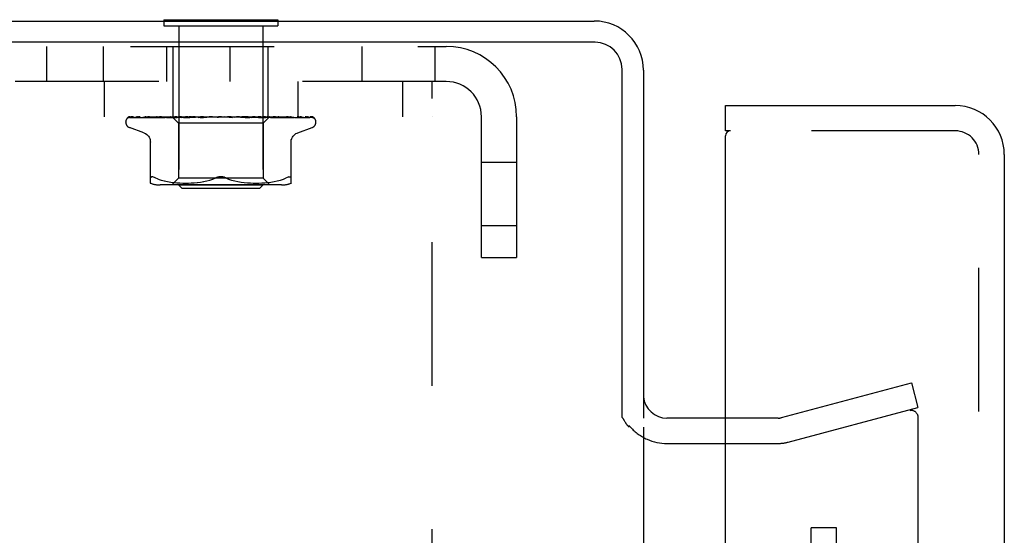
# Model space of a CAD drawing. Header units: inches. Extents: x 0 to 77.3, y 0 to 50.
# Tile 25 of 51: x 45.2 to 48.1, y 31 to 32.6. Entities that reach past the tile are written whole.
import ezdxf

# ---------------------------------------------------------------- set-up
doc = ezdxf.new("R2010")
doc.units = ezdxf.units.IN
doc.header["$LTSCALE"] = 4.25
doc.header["$MEASUREMENT"] = 0
doc.linetypes.add('HIDDEN', pattern=[0.2, 0.1, -0.1])
doc.layers.get('0').update_dxf_attribs({"linetype": 'CONTINUOUS'})
for name, color, linetype in [('DEFAULT_2', 8, 'HIDDEN'), ('REAR_DOOR', 7, 'CONTINUOUS'), ('SUBPANEL', 7, 'CONTINUOUS')]:
    doc.layers.add(name, color=color, linetype=linetype)

msp = doc.modelspace()

# ---------------------------------------------------------------- linework, layer by layer
at = {"color": 3, "linetype": 'Continuous'}
for p, q in [((41.449041, 32.549572), (46.899041, 32.549572)), ((46.901041, 32.486572), (41.449041, 32.486572)), ((46.981041, 31.377631), (46.981041, 32.406572)), ((47.044041, 32.404572), (47.044041, 31.374572)), ((47.286962, 31.374572), (47.114041, 31.374572)), ((46.99069, 31.362247), (46.988445, 31.366123)), ((47.044041, 31.347572), (47.044041, 17.751572)), ((47.114041, 31.299572), (47.286962, 31.299572))]:
    msp.add_line(p, q, dxfattribs=at)
at = {"color": 7, "linetype": 'Continuous'}
for p, q in [((45.625541, 32.553572), (45.625541, 32.549572)), ((45.625541, 32.553572), (45.962541, 32.553572)), ((45.962541, 32.553572), (45.962541, 32.549572))]:
    msp.add_line(p, q, dxfattribs=at)
at = {"color": 3, "linetype": 'Continuous'}
for points in [[(46.988445, 31.366123), (46.987817, 31.36719), (46.987196, 31.368228), (46.986571, 31.369256), (46.985943, 31.37027), (46.985308, 31.371279), (46.98466, 31.372288), (46.983996, 31.373305), (46.983311, 31.374336), (46.982595, 31.375393), (46.981838, 31.376493), (46.981041, 31.377631)], [(47.002283, 31.347572), (47.0013, 31.348506), (47.000325, 31.349464), (46.999362, 31.350446), (46.998425, 31.35144), (46.997524, 31.35244), (46.996664, 31.353444), (46.995846, 31.354449), (46.995075, 31.355449), (46.994353, 31.356439), (46.993673, 31.357419), (46.993034, 31.358386), (46.992423, 31.359349), (46.991831, 31.360316), (46.991255, 31.361282), (46.99069, 31.362247)]]:
    msp.add_lwpolyline(points, dxfattribs=at)
for centre, radius, start, end in [((46.899041, 32.404572), 0.145, 0, 90), ((46.901041, 32.406572), 0.08, 0, 90), ((47.114041, 31.444572), 0.07, 185.542472, 270)]:
    msp.add_arc(centre, radius, start, end, dxfattribs=at)
at = {"color": 7, "linetype": 'Continuous'}
for start, end in [(218.754921, 221.963897), (246.129581, 270)]:
    msp.add_arc((47.114041, 31.444572), 0.145, start, end, dxfattribs=at)
at = {"layer": 'DEFAULT_2', "color": 8, "linetype": 'HIDDEN'}
for p, q in [((45.625541, 32.549572), (45.625541, 32.535572)), ((45.962541, 32.549572), (45.962541, 32.535572)), ((45.625541, 32.535572), (45.962541, 32.535572)), ((45.670041, 32.535572), (45.670041, 32.063572)), ((45.918041, 32.535572), (45.918041, 32.063572)), ((42.127041, 32.474572), (46.461041, 32.474572)), ((45.279041, 32.370572), (45.279041, 32.474572)), ((45.446541, 32.370572), (45.446541, 32.474572)), ((45.633945, 32.370572), (45.633945, 32.474572)), ((45.653541, 32.266572), (45.653541, 32.474572)), ((45.821541, 32.370572), (45.821541, 32.474572)), ((45.934541, 32.266572), (45.934541, 32.474572)), ((46.211041, 32.474572), (46.211041, 32.370572)), ((46.427041, 32.474572), (46.427041, 32.370572)), ((46.461041, 32.370572), (42.127041, 32.370572)), ((45.448941, 32.370572), (45.448941, 32.266572)), ((46.021741, 32.370572), (46.021741, 32.266572)), ((46.331741, 32.370572), (46.331741, 32.266572)), ((46.419041, 30.620572), (46.419041, 32.370572)), ((42.169041, 32.266572), (46.419041, 32.266572)), ((45.512791, 32.250075), (45.512791, 32.250905)), ((45.521475, 32.263929), (45.590309, 32.264929)), ((45.525807, 32.263929), (45.571446, 32.264603)), ((45.527, 32.263929), (45.594278, 32.264929)), ((45.539842, 32.263929), (45.561045, 32.26426)), ((45.542184, 32.263929), (45.584707, 32.264603)), ((45.561045, 32.26426), (45.624557, 32.265238)), ((45.562821, 32.263911), (45.563077, 32.26393)), ((45.563072, 32.263929), (45.602601, 32.264603)), ((45.56648, 32.263929), (45.60478, 32.264604)), ((45.571446, 32.264603), (45.61498, 32.265238)), ((45.584707, 32.264603), (45.644301, 32.265531)), ((45.590309, 32.264929), (45.650577, 32.265785)), ((45.594278, 32.264929), (45.653224, 32.265785)), ((45.594661, 32.263929), (45.628923, 32.264604)), ((45.594698, 32.263933), (45.594666, 32.26393)), ((45.599012, 32.263929), (45.614983, 32.26426)), ((45.60478, 32.264604), (45.64139, 32.265238)), ((45.618796, 32.266572), (45.612797, 32.265957)), ((45.614983, 32.26426), (45.647688, 32.26493)), ((45.624557, 32.265238), (45.660967, 32.265785)), ((45.633474, 32.26393), (45.64705, 32.264261)), ((45.633681, 32.263944), (45.633478, 32.26393)), ((45.641287, 32.264712), (45.633688, 32.263944)), ((45.635289, 32.265531), (45.653121, 32.265785)), ((45.638614, 32.26393), (45.664517, 32.264605)), ((45.649922, 32.26556), (45.641287, 32.264712)), ((45.64139, 32.265238), (45.673528, 32.265786)), ((45.64705, 32.264261), (45.687632, 32.265239)), ((45.649829, 32.266572), (45.650577, 32.265785)), ((45.65055, 32.265812), (45.668791, 32.247571)), ((45.650571, 32.265791), (45.650554, 32.265808)), ((45.650577, 32.265785), (45.650571, 32.265791)), ((45.653224, 32.265785), (45.653096, 32.265808)), ((45.653122, 32.265785), (45.653197, 32.265808)), ((45.660968, 32.265785), (45.660732, 32.265808)), ((45.660766, 32.265785), (45.660932, 32.265808)), ((45.664517, 32.264605), (45.689327, 32.265239)), ((45.667986, 32.266572), (45.670535, 32.266189)), ((45.668791, 32.247571), (45.668791, 32.084548)), ((45.919291, 32.247571), (45.668791, 32.247571)), ((45.670535, 32.266189), (45.673186, 32.265808)), ((45.673529, 32.265785), (45.673186, 32.265808)), ((45.673235, 32.265785), (45.673477, 32.265808)), ((45.675618, 32.266189), (45.673477, 32.265808)), ((45.677881, 32.266572), (45.675618, 32.266189)), ((45.678396, 32.263949), (45.678114, 32.263932)), ((45.678123, 32.263932), (45.734363, 32.265788)), ((45.691393, 32.265147), (45.678401, 32.263949)), ((45.683537, 32.266572), (45.690009, 32.265808)), ((45.683875, 32.263932), (45.70205, 32.264607)), ((45.687632, 32.265239), (45.710699, 32.265786)), ((45.689327, 32.265239), (45.711146, 32.265787)), ((45.690457, 32.265785), (45.690009, 32.265808)), ((45.69008, 32.265785), (45.69038, 32.265808)), ((45.696167, 32.266572), (45.69038, 32.265808)), ((45.700464, 32.265965), (45.691393, 32.265147)), ((45.707332, 32.266572), (45.700464, 32.265965)), ((45.70205, 32.264607), (45.719496, 32.265242)), ((45.703082, 32.266572), (45.710591, 32.265808)), ((45.711147, 32.265786), (45.710591, 32.265808)), ((45.7107, 32.265786), (45.711029, 32.265808)), ((45.71799, 32.266572), (45.711029, 32.265808)), ((45.719496, 32.265242), (45.73487, 32.265788)), ((45.725914, 32.266572), (45.73419, 32.265808)), ((45.727246, 32.263952), (45.727046, 32.263938)), ((45.727056, 32.263938), (45.760277, 32.265794)), ((45.727255, 32.263953), (45.757115, 32.266572)), ((45.733259, 32.263943), (45.743042, 32.264617)), ((45.734871, 32.265788), (45.73419, 32.265808)), ((45.734363, 32.265788), (45.734679, 32.265808)), ((45.742562, 32.266572), (45.734679, 32.265808)), ((45.743042, 32.264617), (45.752489, 32.265251)), ((45.751208, 32.266572), (45.759951, 32.265808)), ((45.752489, 32.265251), (45.760856, 32.265797)), ((45.760277, 32.265794), (45.760474, 32.265808)), ((45.768994, 32.266572), (45.760474, 32.265808)), ((45.778051, 32.266572), (45.786945, 32.265808)), ((45.796332, 32.266572), (45.787482, 32.265808)), ((45.788348, 32.265471), (45.788261, 32.265401)), ((45.788495, 32.265596), (45.788426, 32.265537)), ((45.790513, 32.266572), (45.790137, 32.266377)), ((45.835409, 32.263953), (45.805471, 32.266572)), ((45.813511, 32.265823), (45.818253, 32.265278)), ((45.823587, 32.266572), (45.814728, 32.265808)), ((45.818253, 32.265278), (45.82354, 32.264646)), ((45.82354, 32.264646), (45.828938, 32.263978)), ((45.832479, 32.266572), (45.840717, 32.265808)), ((45.840458, 32.265791), (45.852384, 32.265244)), ((45.840995, 32.26579), (45.840717, 32.265808)), ((45.840995, 32.26579), (45.88593, 32.263934)), ((45.849774, 32.266572), (45.841225, 32.265808)), ((45.852384, 32.265244), (45.865893, 32.26461)), ((45.857478, 32.266455), (45.856129, 32.266572)), ((45.860519, 32.26619), (45.857478, 32.266455)), ((45.858097, 32.266572), (45.865552, 32.265808)), ((45.864084, 32.265877), (45.860519, 32.26619)), ((45.868258, 32.265508), (45.864084, 32.265877)), ((45.865404, 32.265787), (45.865776, 32.265791)), ((45.865404, 32.265787), (45.884086, 32.26524)), ((45.865882, 32.265787), (45.865552, 32.265808)), ((45.865776, 32.265791), (45.866018, 32.265808)), ((45.865882, 32.265787), (45.932919, 32.263931)), ((45.865893, 32.26461), (45.879938, 32.263935)), ((45.873946, 32.266572), (45.866018, 32.265808)), ((45.878896, 32.26456), (45.868258, 32.265508)), ((45.885642, 32.263953), (45.878896, 32.26456)), ((45.8814, 32.266572), (45.887802, 32.265808)), ((45.884086, 32.26524), (45.90531, 32.264606)), ((45.885934, 32.263934), (45.88567, 32.263951)), ((45.887708, 32.265786), (45.888209, 32.265808)), ((45.887708, 32.265786), (45.912468, 32.265239)), ((45.888122, 32.265787), (45.887802, 32.265808)), ((45.888121, 32.265786), (45.914039, 32.265239)), ((45.895231, 32.266572), (45.888209, 32.265808)), ((45.901545, 32.266572), (45.906664, 32.265808)), ((45.911312, 32.265964), (45.904582, 32.266572)), ((45.90531, 32.264606), (45.92745, 32.263931)), ((45.906601, 32.265785), (45.906996, 32.265808)), ((45.906601, 32.265786), (45.953214, 32.26493)), ((45.906938, 32.265785), (45.906664, 32.265808)), ((45.912859, 32.266572), (45.906996, 32.265808)), ((45.92013, 32.265145), (45.911312, 32.265964)), ((45.912468, 32.265239), (45.940638, 32.264604)), ((45.938292, 32.266572), (45.919291, 32.247571)), ((45.919291, 32.247571), (45.919291, 32.084548)), ((45.932658, 32.263947), (45.92013, 32.265145)), ((45.921412, 32.265785), (45.921701, 32.265808)), ((45.921412, 32.265785), (45.974417, 32.264929)), ((45.921661, 32.265785), (45.921455, 32.265808)), ((45.921662, 32.265785), (45.975792, 32.264929)), ((45.93161, 32.265785), (45.931792, 32.265808)), ((45.931611, 32.265785), (45.968523, 32.265238)), ((45.931763, 32.265785), (45.931641, 32.265808)), ((45.931764, 32.265785), (45.969107, 32.265238)), ((45.932918, 32.263931), (45.932665, 32.263947)), ((45.936829, 32.265785), (45.936905, 32.265808)), ((45.936829, 32.265785), (45.996992, 32.264929)), ((45.936881, 32.265785), (45.936854, 32.265808)), ((45.940638, 32.264604), (45.97007, 32.26393)), ((45.974693, 32.26394), (45.967542, 32.264709)), ((45.969107, 32.265238), (46.011742, 32.264603)), ((45.973133, 32.264604), (46.010196, 32.263929)), ((45.974417, 32.264929), (46.034842, 32.263929)), ((45.974832, 32.26393), (45.974701, 32.263939)), ((45.996707, 32.264929), (46.065672, 32.263929)), ((46.006302, 32.26393), (46.006357, 32.263927)), ((46.010192, 32.26393), (46.010217, 32.263929)), ((46.010217, 32.263929), (46.010286, 32.263924)), ((46.011742, 32.264603), (46.056447, 32.263929)), ((46.055598, 32.263942), (46.054393, 32.264611)), ((46.067943, 32.263143), (46.067279, 32.263629)), ((46.075291, 32.250075), (46.075291, 32.250905)), ((46.565041, 31.849572), (46.565041, 32.266572)), ((46.669041, 32.266572), (46.669041, 31.849572)), ((45.566049, 32.219021), (45.523757, 32.234414)), ((46.022033, 32.219021), (46.064325, 32.234414)), ((45.585708, 32.070064), (45.585708, 32.199286)), ((46.002375, 32.070064), (46.002375, 32.199286)), ((46.669041, 32.130822), (46.565041, 32.130822)), ((45.588305, 32.08879), (45.589615, 32.088924)), ((45.608753, 32.081877), (45.600291, 32.085483)), ((45.608724, 32.081887), (45.617613, 32.078812)), ((45.617565, 32.078826), (45.626971, 32.076303)), ((45.626918, 32.076316), (45.636526, 32.074301)), ((45.636475, 32.07431), (45.646063, 32.072789)), ((45.646013, 32.072796), (45.655432, 32.071685)), ((45.668791, 32.084548), (45.648791, 32.064548)), ((45.655376, 32.071691), (45.664359, 32.070921)), ((45.919291, 32.084548), (45.668791, 32.084548)), ((45.715406, 32.070926), (45.724699, 32.071724)), ((45.724519, 32.071705), (45.734013, 32.072832)), ((45.733859, 32.072811), (45.743404, 32.074334)), ((45.743283, 32.074312), (45.752784, 32.076297)), ((45.752701, 32.076278), (45.762008, 32.078773)), ((45.76196, 32.078758), (45.770877, 32.081844)), ((45.770856, 32.081836), (45.779458, 32.085483)), ((45.817226, 32.081836), (45.808625, 32.085483)), ((45.826075, 32.078773), (45.835382, 32.076278)), ((45.835298, 32.076297), (45.844799, 32.074312)), ((45.844679, 32.074334), (45.854224, 32.072811)), ((45.85407, 32.072832), (45.863564, 32.071705)), ((45.863383, 32.071724), (45.872676, 32.070926)), ((45.919291, 32.084548), (45.939291, 32.064548)), ((45.923723, 32.070921), (45.932706, 32.071691)), ((45.93265, 32.071685), (45.94207, 32.072796)), ((45.94202, 32.072789), (45.951607, 32.07431)), ((45.951556, 32.074301), (45.961164, 32.076316)), ((45.961112, 32.076303), (45.970517, 32.078826)), ((45.970469, 32.078812), (45.979359, 32.081887)), ((45.979329, 32.081877), (45.987791, 32.085483)), ((45.973634, 32.064548), (45.614449, 32.064548)), ((45.664277, 32.070926), (45.673009, 32.070437)), ((45.680041, 32.053572), (45.670041, 32.063572)), ((45.918041, 32.063572), (45.670041, 32.063572)), ((45.672894, 32.070442), (45.681391, 32.070152)), ((45.908041, 32.053572), (45.680041, 32.053572)), ((45.681246, 32.070155), (45.689702, 32.070068)), ((45.689532, 32.070068), (45.698128, 32.070149)), ((45.697939, 32.070145), (45.706715, 32.070436)), ((45.706516, 32.070427), (45.715602, 32.07094)), ((45.872481, 32.07094), (45.881566, 32.070427)), ((45.881367, 32.070436), (45.890144, 32.070145)), ((45.889954, 32.070149), (45.898551, 32.070068)), ((45.89838, 32.070068), (45.906836, 32.070155)), ((45.906692, 32.070152), (45.915188, 32.070442)), ((45.908041, 32.053572), (45.918041, 32.063572)), ((45.915073, 32.070437), (45.923806, 32.070926)), ((46.669041, 31.943322), (46.565041, 31.943322)), ((46.565041, 31.849572), (46.669041, 31.849572)), ((47.452844, 31.375935), (47.837138, 31.478906)), ((47.837138, 31.478906), (47.856549, 31.406461)), ((47.472255, 31.30349), (47.856549, 31.406461)), ((47.442491, 31.374572), (47.286962, 31.374572)), ((47.856549, 31.376994), (47.856549, 17.72215)), ((47.286962, 31.299572), (47.442491, 31.299572))]:
    msp.add_line(p, q, dxfattribs=at)
for points in [[(45.5255, 32.266572), (45.523978, 32.266115), (45.522668, 32.265644), (45.521435, 32.265118), (45.520254, 32.264523), (45.519105, 32.263819), (45.517978, 32.262952), (45.517134, 32.262127)], [(45.517582, 32.262523), (45.517316, 32.262264), (45.517305, 32.262253), (45.517327, 32.262273), (45.51739, 32.262332), (45.517514, 32.26244), (45.517676, 32.262574), (45.517867, 32.26272), (45.518081, 32.26287), (45.51831, 32.263017), (45.518555, 32.263159), (45.518816, 32.263294), (45.519091, 32.263421), (45.519381, 32.263537), (45.519683, 32.263641), (45.519995, 32.26373), (45.520316, 32.263805), (45.520646, 32.263862), (45.520982, 32.263903), (45.521322, 32.263925), (45.521478, 32.263929)], [(45.524001, 32.266572), (45.523664, 32.266447), (45.523241, 32.266278), (45.522829, 32.266101), (45.522428, 32.265916), (45.52204, 32.265724), (45.521663, 32.265528), (45.5213, 32.265327), (45.52095, 32.265123), (45.520614, 32.264916), (45.520291, 32.264709), (45.519981, 32.264501), (45.519684, 32.264293), (45.519402, 32.264086), (45.519134, 32.263882), (45.518882, 32.263682), (45.518644, 32.263486), (45.518422, 32.263297), (45.518217, 32.263117), (45.518029, 32.262946), (45.517856, 32.262786), (45.517705, 32.262643), (45.517582, 32.262523)], [(45.535795, 32.266572), (45.534146, 32.266257), (45.532195, 32.265846), (45.530326, 32.265416), (45.528538, 32.264966), (45.526828, 32.264495), (45.525202, 32.264001), (45.524097, 32.263637)], [(45.524106, 32.263641), (45.524163, 32.26366), (45.524654, 32.263795), (45.525233, 32.263892), (45.525812, 32.263929)], [(45.524967, 32.2635), (45.524937, 32.263483), (45.524932, 32.26348), (45.525052, 32.263536), (45.525294, 32.263632), (45.525652, 32.263744), (45.526105, 32.263845), (45.526626, 32.263912), (45.527001, 32.263929)], [(45.525311, 32.26371), (45.525063, 32.263558), (45.524967, 32.2635)], [(45.530941, 32.266572), (45.530284, 32.266331), (45.529568, 32.266038), (45.528885, 32.265729), (45.52824, 32.265412), (45.527633, 32.265092), (45.527065, 32.264775), (45.526543, 32.26447), (45.526068, 32.264181), (45.525311, 32.26371)], [(45.539113, 32.263855), (45.539384, 32.263898), (45.539847, 32.263929)], [(45.555238, 32.266572), (45.553408, 32.266312), (45.55079, 32.265918), (45.548216, 32.265507), (45.545691, 32.265082), (45.543216, 32.264641), (45.540796, 32.264185), (45.539114, 32.263853)], [(45.541305, 32.263815), (45.541274, 32.263803), (45.541328, 32.26382), (45.541516, 32.263864), (45.541839, 32.26391), (45.542182, 32.263929)], [(45.542338, 32.264314), (45.541922, 32.264103), (45.541586, 32.26394), (45.541361, 32.263838), (45.541305, 32.263815)], [(45.547313, 32.266572), (45.546682, 32.266345), (45.545952, 32.266056), (45.545251, 32.265753), (45.544585, 32.265445), (45.543954, 32.265139), (45.543364, 32.264842), (45.542338, 32.264314)], [(45.58323, 32.266572), (45.581175, 32.266334), (45.577946, 32.265945), (45.574716, 32.265539), (45.571495, 32.265119), (45.568283, 32.264685), (45.565085, 32.264237), (45.56283, 32.263911)], [(45.566618, 32.264026), (45.56649, 32.263981), (45.566304, 32.263925), (45.56625, 32.263912), (45.566334, 32.263923), (45.566478, 32.26393)], [(45.568365, 32.264788), (45.567772, 32.264514), (45.567241, 32.264277), (45.566805, 32.264097), (45.566618, 32.264026)], [(45.572529, 32.266572), (45.572294, 32.266489), (45.571391, 32.266145), (45.570537, 32.265786), (45.569749, 32.265433), (45.568365, 32.264788)], [(45.612797, 32.265957), (45.609014, 32.265553), (45.605197, 32.265135), (45.601347, 32.264704), (45.594707, 32.263934)], [(45.60204, 32.26502), (45.601361, 32.264718), (45.600733, 32.264453), (45.600164, 32.264233), (45.599688, 32.264075), (45.599327, 32.26398), (45.599099, 32.263939), (45.599012, 32.26393), (45.59901, 32.26393)], [(45.605675, 32.266572), (45.605144, 32.266373), (45.604311, 32.266034), (45.603515, 32.265688), (45.60204, 32.26502)], [(45.602601, 32.264603), (45.657824, 32.265531), (45.673234, 32.265786)], [(45.628923, 32.264604), (45.676743, 32.265531), (45.69008, 32.265786)], [(45.643722, 32.265787), (45.642132, 32.265051), (45.641372, 32.264717), (45.640644, 32.264426), (45.63998, 32.264197), (45.6394, 32.26404), (45.638935, 32.263957), (45.638612, 32.263931)], [(45.645543, 32.266572), (45.645389, 32.266511), (45.644543, 32.266157), (45.643722, 32.265787)], [(45.647688, 32.26493), (45.677605, 32.265531), (45.690456, 32.265786)], [(45.660665, 32.266572), (45.658245, 32.266349), (45.649922, 32.26556)], [(45.650081, 32.266572), (45.650149, 32.26638), (45.65025, 32.266189), (45.650385, 32.265998), (45.650554, 32.265808)], [(45.65095, 32.266572), (45.651439, 32.26638), (45.651959, 32.266189), (45.652511, 32.265998), (45.653096, 32.265808)], [(45.651803, 32.266572), (45.652167, 32.266298), (45.652479, 32.266082), (45.652743, 32.265923), (45.652953, 32.265823), (45.653104, 32.265785), (45.653122, 32.265785)], [(45.653066, 32.266572), (45.653217, 32.266298), (45.653308, 32.266082), (45.653342, 32.265923), (45.653317, 32.265823), (45.653224, 32.265785)], [(45.654414, 32.266572), (45.654059, 32.26638), (45.653738, 32.266189), (45.653451, 32.265998), (45.653197, 32.265808)], [(45.656992, 32.266572), (45.657883, 32.26638), (45.658803, 32.266189), (45.659753, 32.265998), (45.660732, 32.265808)], [(45.658918, 32.266572), (45.659371, 32.266298), (45.659779, 32.266082), (45.660145, 32.265923), (45.660463, 32.265823), (45.660724, 32.265785), (45.660766, 32.265785)], [(45.663794, 32.266572), (45.663029, 32.26638), (45.662297, 32.266189), (45.661598, 32.265998), (45.660932, 32.265808)], [(45.661399, 32.266572), (45.661433, 32.266298), (45.661407, 32.266082), (45.661321, 32.265923), (45.661179, 32.265823), (45.660968, 32.265785)], [(45.670917, 32.266572), (45.671442, 32.266298), (45.671931, 32.266082), (45.672387, 32.265923), (45.672802, 32.265823), (45.673163, 32.265785), (45.673235, 32.265785)], [(45.674526, 32.266572), (45.674442, 32.266298), (45.674299, 32.266082), (45.674097, 32.265923), (45.673842, 32.265823), (45.673529, 32.265785)], [(45.689359, 32.26595), (45.688007, 32.265271), (45.687309, 32.264937), (45.686592, 32.264624), (45.685876, 32.264352), (45.685171, 32.264137), (45.684524, 32.264), (45.683973, 32.263938), (45.683863, 32.263933)], [(45.687367, 32.266572), (45.687945, 32.266298), (45.688496, 32.266082), (45.689026, 32.265923), (45.689522, 32.265823), (45.689971, 32.265785), (45.69008, 32.265785)], [(45.69067, 32.266572), (45.690027, 32.266278), (45.689359, 32.26595)], [(45.691973, 32.266572), (45.691773, 32.266298), (45.69152, 32.266082), (45.691209, 32.265923), (45.69085, 32.265823), (45.690457, 32.265785)], [(45.707671, 32.266572), (45.708282, 32.266298), (45.708876, 32.266082), (45.70946, 32.265923), (45.71002, 32.265823), (45.710541, 32.265785), (45.7107, 32.265786)], [(45.713108, 32.266572), (45.712801, 32.266298), (45.712445, 32.266082), (45.712037, 32.265923), (45.711587, 32.265823), (45.711147, 32.265786)], [(45.731097, 32.266572), (45.731719, 32.266298), (45.732335, 32.266082), (45.732951, 32.265923), (45.733554, 32.265823), (45.734128, 32.265785), (45.734363, 32.265788)], [(45.737608, 32.265555), (45.737092, 32.265258), (45.736545, 32.264963), (45.735956, 32.264679), (45.735331, 32.26442), (45.734668, 32.264199), (45.734002, 32.26404), (45.733365, 32.263953), (45.733219, 32.263942)], [(45.737169, 32.266572), (45.736765, 32.266298), (45.73632, 32.266082), (45.735829, 32.265923), (45.735305, 32.265823), (45.734871, 32.265788)], [(45.739369, 32.266572), (45.73911, 32.266433), (45.738602, 32.266145), (45.737608, 32.265555)], [(45.756798, 32.266572), (45.757408, 32.266298), (45.758023, 32.266082), (45.758651, 32.265923), (45.759275, 32.265823), (45.759881, 32.265785), (45.760277, 32.265794)], [(45.760857, 32.265797), (45.760556, 32.265785), (45.759952, 32.265808)], [(45.763285, 32.266572), (45.762799, 32.266298), (45.762281, 32.266082), (45.761725, 32.265923), (45.761145, 32.265823), (45.760857, 32.265797)], [(45.787751, 32.265025), (45.787417, 32.264815), (45.787009, 32.264593), (45.786542, 32.264383), (45.786021, 32.264199), (45.785451, 32.264054), (45.784854, 32.263962), (45.784262, 32.263929), (45.783676, 32.263953)], [(45.783846, 32.266572), (45.784421, 32.266298), (45.785013, 32.266082), (45.785629, 32.265923), (45.786252, 32.265823), (45.786868, 32.265785), (45.787482, 32.265808)], [(45.790137, 32.266377), (45.789962, 32.266298), (45.78939, 32.266082), (45.788789, 32.265923), (45.788174, 32.265823), (45.787562, 32.265785), (45.786945, 32.265808)], [(45.788165, 32.265325), (45.788059, 32.265244), (45.787941, 32.265157), (45.787809, 32.265064), (45.787751, 32.265024)], [(45.787762, 32.265032), (45.788057, 32.265227), (45.788446, 32.26547), (45.788852, 32.265709), (45.789278, 32.265944), (45.789725, 32.266177), (45.790137, 32.266377)], [(45.78874, 32.265809), (45.788703, 32.26578), (45.788619, 32.265706), (45.788486, 32.26559), (45.788302, 32.265435), (45.788063, 32.265247), (45.787762, 32.265032)], [(45.788826, 32.265892), (45.788702, 32.265779), (45.788658, 32.265739), (45.788609, 32.265696)], [(45.789701, 32.266572), (45.789453, 32.266403), (45.789253, 32.266254), (45.789087, 32.26612), (45.788968, 32.266019), (45.788882, 32.265943), (45.788826, 32.265892)], [(45.811261, 32.266572), (45.811782, 32.266298), (45.81233, 32.266082), (45.812911, 32.265923), (45.813511, 32.265823)], [(45.813511, 32.265823), (45.814114, 32.265785), (45.814728, 32.265808)], [(45.817868, 32.266572), (45.817273, 32.266298), (45.816667, 32.266082), (45.816042, 32.265923), (45.815416, 32.265823), (45.814802, 32.265785), (45.814196, 32.265808)], [(45.829025, 32.263968), (45.828599, 32.26403), (45.827935, 32.264184), (45.827296, 32.264398), (45.826717, 32.264646), (45.826193, 32.264913), (45.825728, 32.265184), (45.825306, 32.265452), (45.824913, 32.265716), (45.824538, 32.265973), (45.82417, 32.266222), (45.823784, 32.266469), (45.823614, 32.266572)], [(45.838055, 32.266572), (45.838502, 32.266298), (45.838985, 32.266082), (45.839511, 32.265923), (45.840066, 32.265823), (45.840458, 32.26579)], [(45.840458, 32.26579), (45.840635, 32.265785), (45.841225, 32.265808)], [(45.844362, 32.266572), (45.843744, 32.266298), (45.843126, 32.266082), (45.842501, 32.265923), (45.841885, 32.265823), (45.841292, 32.265785), (45.840995, 32.26579)], [(45.863257, 32.266572), (45.863585, 32.266317), (45.863952, 32.266112), (45.864361, 32.265954), (45.864804, 32.265847), (45.865275, 32.265793), (45.865404, 32.265787)], [(45.869038, 32.266572), (45.868419, 32.266298), (45.867811, 32.266082), (45.867208, 32.265923), (45.866624, 32.265823), (45.866074, 32.265785), (45.865882, 32.265787)], [(45.879956, 32.263935), (45.879356, 32.263994), (45.878683, 32.26413), (45.87798, 32.264339), (45.877291, 32.2646), (45.876621, 32.264899), (45.875982, 32.265215), (45.875369, 32.265539), (45.874772, 32.265862), (45.874178, 32.26618), (45.873573, 32.266487), (45.873396, 32.266572)], [(45.885958, 32.266572), (45.886213, 32.266298), (45.886519, 32.266082), (45.88688, 32.265923), (45.887286, 32.265823), (45.887708, 32.265786)], [(45.891003, 32.266572), (45.890401, 32.266297), (45.889826, 32.266081), (45.889273, 32.265923), (45.888749, 32.265824), (45.88826, 32.265786), (45.888122, 32.265787)], [(45.905337, 32.266572), (45.90548, 32.266298), (45.905678, 32.266082), (45.905936, 32.265923), (45.906245, 32.265823), (45.906601, 32.265785)], [(45.909463, 32.266572), (45.908909, 32.266298), (45.908387, 32.266082), (45.907891, 32.265923), (45.907434, 32.265823), (45.907026, 32.265785), (45.906938, 32.265785)], [(45.906938, 32.265786), (45.95507, 32.264929), (45.973133, 32.264604)], [(45.914039, 32.265239), (45.959602, 32.26426), (45.974836, 32.26393)], [(45.917805, 32.266572), (45.918765, 32.26638), (45.919694, 32.266189), (45.92059, 32.265998), (45.921455, 32.265808)], [(45.923572, 32.265164), (45.922092, 32.265872), (45.921342, 32.266222), (45.920533, 32.266572)], [(45.920693, 32.266572), (45.920719, 32.266298), (45.920803, 32.266082), (45.920948, 32.265923), (45.921148, 32.265823), (45.921412, 32.265785)], [(45.923752, 32.266572), (45.923261, 32.266298), (45.922811, 32.266082), (45.922397, 32.265923), (45.922029, 32.265823), (45.921717, 32.265785), (45.921661, 32.265785)], [(45.926192, 32.266572), (45.925111, 32.26638), (45.924002, 32.266189), (45.922866, 32.265998), (45.921701, 32.265808)], [(45.927459, 32.263931), (45.927332, 32.263937), (45.926883, 32.263988), (45.926333, 32.264102), (45.925703, 32.264286), (45.925021, 32.264533), (45.924303, 32.264831), (45.923572, 32.265164)], [(45.929592, 32.266572), (45.930154, 32.26638), (45.930683, 32.266189), (45.931179, 32.265998), (45.931641, 32.265808)], [(45.931472, 32.266572), (45.93138, 32.266298), (45.931346, 32.266082), (45.931373, 32.265923), (45.931457, 32.265823), (45.93161, 32.265785)], [(45.933352, 32.266572), (45.932943, 32.266298), (45.932581, 32.266082), (45.932264, 32.265923), (45.931999, 32.265823), (45.931792, 32.265785), (45.931763, 32.265785)], [(45.934748, 32.266572), (45.934056, 32.26638), (45.933332, 32.266189), (45.932578, 32.265998), (45.931792, 32.265808)], [(45.93648, 32.266572), (45.936624, 32.26638), (45.936734, 32.266189), (45.936811, 32.265998), (45.936854, 32.265808)], [(45.937283, 32.266572), (45.937077, 32.266298), (45.936927, 32.266082), (45.936834, 32.265923), (45.936799, 32.265823), (45.936823, 32.265785), (45.936829, 32.265785)], [(45.937918, 32.266572), (45.937604, 32.266298), (45.937344, 32.266082), (45.937135, 32.265923), (45.936982, 32.265823), (45.936889, 32.265785), (45.936881, 32.265785)], [(45.93822, 32.266572), (45.93794, 32.26638), (45.937628, 32.266189), (45.937283, 32.265998), (45.936905, 32.265808)], [(45.967542, 32.264709), (45.963422, 32.26514), (45.959355, 32.265557), (45.955343, 32.26596), (45.94905, 32.266572)], [(45.953214, 32.26493), (45.988878, 32.26426), (46.0063, 32.263929)], [(45.965237, 32.265732), (45.964472, 32.266069), (45.963683, 32.266396), (45.963227, 32.266572)], [(45.970072, 32.26393), (45.969881, 32.263946), (45.969566, 32.263998), (45.969137, 32.264106), (45.968614, 32.264274), (45.968016, 32.2645), (45.967371, 32.264768), (45.966686, 32.265072), (45.965237, 32.265732)], [(45.968523, 32.265238), (46.033136, 32.26426), (46.054672, 32.263929)], [(45.975792, 32.264929), (46.017372, 32.26426), (46.03773, 32.263929)], [(46.010277, 32.263925), (46.007757, 32.264249), (46.004205, 32.264696), (46.000659, 32.265129), (45.997125, 32.265547), (45.993604, 32.265952), (45.990105, 32.26634), (45.987943, 32.266572)], [(46.006357, 32.263927), (46.006351, 32.263928), (46.006225, 32.263953), (46.005948, 32.264029), (46.005532, 32.264173), (46.005006, 32.264382), (46.004407, 32.264641), (46.003744, 32.26494), (46.003033, 32.265266), (46.002272, 32.265611), (46.001445, 32.265971), (46.000565, 32.266327), (45.999902, 32.266572)], [(46.038181, 32.26389), (46.036206, 32.264218), (46.033389, 32.264668), (46.030535, 32.265105), (46.027652, 32.265527), (46.02474, 32.265934), (46.021806, 32.266325), (46.019863, 32.266572)], [(46.032674, 32.265111), (46.031991, 32.265434), (46.031264, 32.265764), (46.030498, 32.26609), (46.029695, 32.266402), (46.029217, 32.266572)], [(46.035345, 32.263878), (46.035351, 32.263876), (46.035282, 32.263898), (46.035088, 32.263971), (46.034776, 32.264104), (46.034365, 32.264293), (46.03387, 32.264529), (46.032674, 32.265111)], [(46.034844, 32.263929), (46.035096, 32.263916), (46.035294, 32.263888), (46.035345, 32.263878)], [(46.037725, 32.263929), (46.037977, 32.263916), (46.038188, 32.26389)], [(46.057564, 32.263785), (46.056178, 32.264126), (46.054162, 32.264592), (46.052073, 32.265042), (46.049918, 32.265475), (46.047696, 32.265892), (46.045409, 32.266292), (46.043682, 32.266572)], [(46.054393, 32.264611), (46.053897, 32.264881), (46.053365, 32.265159), (46.052802, 32.265442), (46.05221, 32.265723), (46.05159, 32.265999), (46.050944, 32.266264), (46.050273, 32.266514), (46.050106, 32.266572)], [(46.054671, 32.263929), (46.055114, 32.263904), (46.055561, 32.263836), (46.055876, 32.263757), (46.055998, 32.263718)], [(46.055998, 32.263718), (46.056054, 32.263698), (46.056102, 32.263679), (46.056035, 32.263711), (46.055862, 32.2638), (46.055598, 32.263942)], [(46.056442, 32.263929), (46.056878, 32.263905), (46.05736, 32.263833), (46.057568, 32.263786)], [(46.068393, 32.263241), (46.067517, 32.263685), (46.066218, 32.264264), (46.064843, 32.264797), (46.06339, 32.265291), (46.061853, 32.265755), (46.060221, 32.266191), (46.058597, 32.266572)], [(46.067279, 32.263629), (46.066933, 32.263876), (46.066537, 32.264148), (46.066101, 32.264437), (46.065625, 32.264737), (46.065112, 32.265042), (46.064564, 32.265348), (46.063982, 32.26565), (46.063368, 32.265944), (46.062722, 32.266225), (46.062047, 32.266488), (46.061814, 32.266572)], [(46.066231, 32.265737), (46.066095, 32.265805), (46.065223, 32.266202), (46.064254, 32.266572)], [(46.065071, 32.263929), (46.065501, 32.263908), (46.066098, 32.263828), (46.066647, 32.263698), (46.067125, 32.263539), (46.067509, 32.263375), (46.067788, 32.263231), (46.067946, 32.263138), (46.067978, 32.263117)], [(46.065668, 32.263929), (46.0663, 32.263888), (46.066905, 32.263786), (46.067467, 32.263633), (46.06797, 32.263444), (46.068401, 32.263237)], [(46.067978, 32.263117), (46.067995, 32.263106), (46.067943, 32.263143)], [(45.566517, 32.218851), (45.568434, 32.218074), (45.571694, 32.216363), (45.574731, 32.214242), (45.577493, 32.21173), (45.579926, 32.208873), (45.581973, 32.205719), (45.583597, 32.202331), (45.584771, 32.198777), (45.585475, 32.195114), (45.585708, 32.191443)], [(46.002375, 32.191443), (46.002608, 32.195114), (46.003312, 32.198777), (46.004485, 32.202331), (46.006109, 32.205719), (46.008156, 32.208873), (46.010589, 32.21173), (46.013352, 32.214242), (46.016388, 32.216363), (46.019648, 32.218074), (46.021566, 32.218851)], [(45.588305, 32.08879), (45.587235, 32.088393), (45.586422, 32.087717), (45.585894, 32.086745), (45.585708, 32.085483)], [(45.600291, 32.085483), (45.597533, 32.086745), (45.595093, 32.087717), (45.592988, 32.088393), (45.59117, 32.08879), (45.589615, 32.088924)], [(45.779458, 32.085483), (45.781833, 32.08653), (45.784268, 32.08739), (45.786744, 32.088066), (45.789221, 32.08855), (45.791658, 32.088834), (45.794041, 32.088921)], [(45.794041, 32.088921), (45.792133, 32.088863), (45.790211, 32.088687), (45.788275, 32.088387), (45.786364, 32.087978), (45.784509, 32.087464), (45.782727, 32.086865), (45.781045, 32.086208), (45.779458, 32.085483)], [(45.794041, 32.088921), (45.796428, 32.088833), (45.798866, 32.088549), (45.801343, 32.088065), (45.803818, 32.087389), (45.806252, 32.086529), (45.808625, 32.085483)], [(45.808625, 32.085483), (45.807368, 32.086062), (45.806044, 32.086605), (45.804647, 32.087116), (45.803194, 32.087579), (45.801696, 32.087983), (45.800165, 32.088322), (45.79861, 32.088586), (45.797056, 32.088776), (45.795535, 32.088887), (45.794041, 32.088921)], [(45.808625, 32.085483), (45.817205, 32.081844), (45.826123, 32.078758)], [(45.995094, 32.088393), (45.992989, 32.087717), (45.99055, 32.086745), (45.987791, 32.085483)], [(45.995094, 32.088393), (45.996913, 32.08879), (45.998467, 32.088924), (45.999777, 32.08879)], [(46.002375, 32.085483), (46.002188, 32.086745), (46.001661, 32.087717), (46.000847, 32.088393), (45.999777, 32.08879)], [(47.83723, 31.396994), (47.835638, 31.396926), (47.834059, 31.396722), (47.832491, 31.396383)], [(47.852476, 31.389277), (47.851444, 31.390538), (47.850316, 31.391707), (47.849097, 31.392775), (47.847798, 31.393736), (47.846427, 31.394582), (47.844993, 31.395308), (47.843505, 31.395909), (47.841975, 31.396381), (47.840413, 31.39672), (47.838829, 31.396925), (47.83723, 31.396994)], [(47.852476, 31.389277), (47.853404, 31.387932), (47.854221, 31.386512), (47.854922, 31.385027), (47.855502, 31.383487), (47.855958, 31.381903), (47.856286, 31.380286), (47.856482, 31.378651), (47.856549, 31.376994)]]:
    msp.add_lwpolyline(points, dxfattribs=at)
for centre, radius, start, end in [((46.461041, 32.266572), 0.208, 0, 90), ((46.461041, 32.266572), 0.104, 0, 90), ((45.529458, 32.250905), 0.016667, 137.764659, 180), ((45.529458, 32.250075), 0.016667, 180, 250), ((46.058625, 32.250075), 0.016667, 290, 360), ((46.058625, 32.250905), 0.016667, 0, 62.851231), ((45.614449, 32.142125), 0.077578, 247.923935, 270), ((45.973634, 32.142125), 0.077578, 270, 292.076065), ((47.442491, 31.414572), 0.04, 270, 285), ((47.114041, 31.444572), 0.145, 221.963897, 246.129581), ((47.442491, 31.414572), 0.115, 270, 285)]:
    msp.add_arc(centre, radius, start, end, dxfattribs=at)
at = {"layer": 'REAR_DOOR', "color": 7, "linetype": 'Continuous'}
for p, q in [((47.286962, 32.224572), (47.286962, 32.299572)), ((47.301962, 32.224572), (47.286962, 32.224572))]:
    msp.add_line(p, q, dxfattribs=at)
at = {"layer": 'REAR_DOOR', "color": 3, "linetype": 'Continuous'}
for p, q in [((47.286962, 32.299572), (47.966962, 32.299572)), ((47.286962, 30.641072), (47.286962, 32.209572)), ((48.111962, 32.154572), (48.111962, 29.799572))]:
    msp.add_line(p, q, dxfattribs=at)
at = {"layer": 'REAR_DOOR', "color": 8, "linetype": 'HIDDEN'}
for p, q in [((47.966962, 32.224572), (47.301962, 32.224572)), ((48.036962, 16.944572), (48.036962, 32.154572))]:
    msp.add_line(p, q, dxfattribs=at)
at = {"layer": 'REAR_DOOR', "color": 3, "linetype": 'Continuous'}
for centre, radius, start, end in [((47.966962, 32.154572), 0.145, 0, 90), ((47.301962, 32.209572), 0.015, 90, 180)]:
    msp.add_arc(centre, radius, start, end, dxfattribs=at)
at = {"layer": 'REAR_DOOR', "color": 8, "linetype": 'HIDDEN'}
msp.add_arc((47.966962, 32.154572), 0.07, 0, 90, dxfattribs=at)
at = {"layer": 'SUBPANEL', "color": 8, "linetype": 'HIDDEN'}
for p, q in [((47.540962, 18.049572), (47.540962, 31.049572)), ((47.615962, 31.049572), (47.540962, 31.049572)), ((47.615962, 18.049572), (47.615962, 31.049572))]:
    msp.add_line(p, q, dxfattribs=at)

doc.saveas('drawing.dxf')
